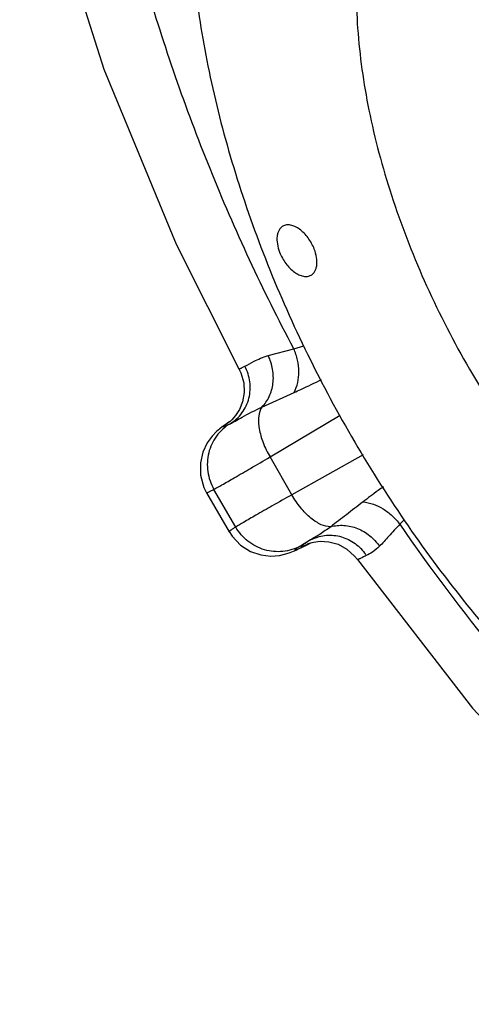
# Model space of a CAD drawing. Header units: inches. Extents: x 0 to 34, y 0 to 22.
# Tile 120 of 164: x 26 to 26.6, y 12.6 to 14. Entities that reach past the tile are written whole.
import ezdxf

# ---------------------------------------------------------------- set-up
doc = ezdxf.new("R2010")
doc.units = ezdxf.units.IN
doc.header["$LTSCALE"] = 1.87
doc.header["$MEASUREMENT"] = 0
doc.layers.get('0').update_dxf_attribs({"linetype": 'CONTINUOUS'})
doc.layers.add('3_ALL_AXES', color=7, linetype='CONTINUOUS')
doc.layers.add('7_ALL_FEATURES', color=7, linetype='CONTINUOUS')

msp = doc.modelspace()

# ---------------------------------------------------------------- linework, layer by layer
at = {"color": 7, "linetype": 'Continuous'}
for p, q in [((26.3481, 13.5441), (26.3835, 13.5535)), ((26.3835, 13.5535), (26.3973, 13.5576)), ((26.3393, 13.4728), (26.384, 13.4931)), ((26.2952, 13.4527), (26.2948, 13.4525)), ((26.3506, 13.4038), (26.4478, 13.4616)), ((26.3808, 13.3515), (26.3506, 13.4038)), ((26.4793, 13.4068), (26.3808, 13.3515)), ((26.3031, 13.3068), (26.273, 13.3589)), ((26.2629, 13.3543), (26.2941, 13.3003)), ((26.4066, 13.2889), (26.3926, 13.2805)), ((26.3959, 13.2793), (26.4015, 13.282)), ((26.4015, 13.282), (26.408, 13.2853))]:
    msp.add_line(p, q, dxfattribs=at)
for points in [[(26.0045, 14.3579), (26.0412, 14.192), (26.1206, 13.9405), (26.2206, 13.6983), (26.3076, 13.5257)], [(26.3076, 13.5257), (26.3102, 13.5203), (26.3142, 13.5065), (26.3148, 13.4928), (26.3125, 13.4802), (26.3082, 13.4695), (26.3028, 13.461)], [(26.2952, 13.4528), (26.292, 13.4506), (26.2881, 13.4479), (26.2846, 13.4454), (26.2811, 13.4426), (26.2767, 13.439), (26.2707, 13.4328), (26.2637, 13.4232), (26.2577, 13.4106), (26.2543, 13.3955), (26.2545, 13.3787), (26.2593, 13.3616), (26.2629, 13.3543)], [(26.3028, 13.461), (26.2979, 13.4553), (26.2949, 13.4525), (26.2941, 13.4518)], [(26.2941, 13.3004), (26.2982, 13.2941), (26.31, 13.2817), (26.3238, 13.273), (26.3381, 13.2681), (26.3517, 13.2666), (26.3635, 13.2674), (26.3726, 13.2695), (26.3785, 13.2715), (26.3829, 13.2732), (26.3869, 13.275), (26.3911, 13.277), (26.3959, 13.2793)], [(26.4031, 13.2838), (26.4027, 13.2836), (26.403, 13.2837), (26.4051, 13.2845), (26.4105, 13.2859), (26.42, 13.2871)], [(26.42, 13.2871), (26.432, 13.2864), (26.4447, 13.2829), (26.4568, 13.2763), (26.4676, 13.2666), (26.4714, 13.2617)], [(26.4714, 13.2617), (26.6305, 13.0562), (26.7977, 12.8782), (26.9771, 12.7217), (27.0864, 12.6461)]]:
    msp.add_lwpolyline(points, dxfattribs=at)
for centre, radius, start, end in [((26.7761, 13.077), 0.3393, 134.9857, 136.4792), ((28.5503, 14.691), 2.4468, 214.3438, 219.5584), ((25.9593, 14.1816), 1.0023, 296.3786, 296.5375), ((26.4316, 13.2339), 0.062, 32.6498, 36.5493)]:
    msp.add_arc(centre, radius, start, end, dxfattribs=at)
for points, knots in [([(26.3835, 13.5535), (26.3406, 13.6345), (26.2638, 13.8002), (26.1894, 14.0147), (26.1438, 14.1873), (26.1171, 14.3151), (26.0976, 14.441), (26.0894, 14.5244), (26.0866, 14.5655)], [0, 0, 0, 0, 0.259005, 0.514848, 0.64032, 0.763378, 0.883453, 1, 1, 1, 1]), ([(26.384, 13.4931), (26.3886, 13.5017), (26.3916, 13.5175), (26.3891, 13.538), (26.3857, 13.5485), (26.3835, 13.5535)], [0, 0, 0, 0, 0.473887, 0.734881, 1, 1, 1, 1]), ([(26.3157, 13.5294), (26.32, 13.5316), (26.327, 13.5357), (26.3378, 13.5407), (26.3444, 13.5431), (26.3481, 13.5441)], [0, 0, 0, 0, 0.406259, 0.679692, 1, 1, 1, 1]), ([(26.3393, 13.4728), (26.3435, 13.477), (26.3506, 13.4873), (26.3557, 13.5057), (26.3551, 13.5254), (26.351, 13.5381), (26.3481, 13.5441)], [0, 0, 0, 0, 0.233924, 0.480898, 0.738433, 1, 1, 1, 1]), ([(26.2954, 13.4498), (26.3017, 13.4536), (26.3131, 13.4639), (26.3228, 13.4847), (26.3242, 13.5079), (26.3193, 13.5227), (26.3157, 13.5294)], [0, 0, 0, 0, 0.246566, 0.495234, 0.746669, 1, 1, 1, 1]), ([(26.3076, 13.5257), (26.3076, 13.5257), (26.3079, 13.5256), (26.3083, 13.5258), (26.309, 13.526), (26.3098, 13.5264), (26.311, 13.5269), (26.313, 13.5279), (26.3146, 13.5287), (26.3157, 13.5294)], [0, 0, 0, 0, 0.02197, 0.070683, 0.149353, 0.258481, 0.398165, 0.568379, 1, 1, 1, 1]), ([(26.384, 13.4931), (26.3871, 13.4945), (26.3998, 13.5003), (26.4124, 13.5063), (26.4218, 13.5111)], [0, 0, 0, 0, 0.244209, 1, 1, 1, 1]), ([(26.2954, 13.4498), (26.2977, 13.451), (26.3032, 13.454), (26.3177, 13.4621), (26.33, 13.4686), (26.3393, 13.4728)], [0, 0, 0, 0, 0.157844, 0.382749, 1, 1, 1, 1]), ([(26.3393, 13.4728), (26.3368, 13.4691), (26.3348, 13.4619), (26.3346, 13.4517), (26.3359, 13.4393), (26.3407, 13.4228), (26.3469, 13.4101), (26.3506, 13.4038)], [0, 0, 0, 0, 0.184516, 0.295765, 0.419439, 0.697339, 1, 1, 1, 1]), ([(26.2954, 13.4498), (26.2881, 13.4454), (26.2752, 13.4336), (26.2641, 13.4097), (26.2629, 13.3833), (26.2687, 13.3665), (26.273, 13.3589)], [0, 0, 0, 0, 0.246963, 0.495781, 0.747073, 1, 1, 1, 1]), ([(26.2948, 13.4525), (26.2936, 13.4516), (26.2918, 13.4503), (26.2896, 13.4488), (26.2884, 13.4478), (26.2874, 13.4471), (26.2868, 13.4465), (26.2864, 13.4461), (26.2862, 13.4459), (26.2862, 13.4457), (26.2863, 13.4456), (26.2864, 13.4456), (26.2866, 13.4457), (26.2869, 13.4457), (26.2872, 13.4458), (26.2878, 13.4461), (26.2887, 13.4464), (26.29, 13.447), (26.2915, 13.4478), (26.2934, 13.4487), (26.2947, 13.4494), (26.2954, 13.4498)], [0, 0, 0, 0, 0.220804, 0.308576, 0.381138, 0.438418, 0.480428, 0.507387, 0.515483, 0.520534, 0.524451, 0.530373, 0.539574, 0.552379, 0.568898, 0.589174, 0.641068, 0.708122, 0.790328, 0.887639, 1, 1, 1, 1]), ([(26.273, 13.3589), (26.2767, 13.3609), (26.2861, 13.3662), (26.3029, 13.3759), (26.3251, 13.3888), (26.3416, 13.3985), (26.3506, 13.4038)], [0, 0, 0, 0, 0.139826, 0.359749, 0.650524, 1, 1, 1, 1]), ([(26.2629, 13.3543), (26.263, 13.3542), (26.2633, 13.3543), (26.2638, 13.3544), (26.2646, 13.3547), (26.2657, 13.3552), (26.2672, 13.3559), (26.2696, 13.3571), (26.2716, 13.3582), (26.273, 13.3589)], [0, 0, 0, 0, 0.020699, 0.069267, 0.148118, 0.257544, 0.397543, 0.568032, 1, 1, 1, 1]), ([(26.5074, 13.3625), (26.505, 13.3608), (26.4954, 13.354), (26.4861, 13.3469), (26.4792, 13.3416)], [0, 0, 0, 0, 0.254909, 1, 1, 1, 1]), ([(26.3808, 13.3515), (26.3717, 13.3464), (26.3551, 13.337), (26.3328, 13.3242), (26.316, 13.3144), (26.3067, 13.309), (26.3031, 13.3068)], [0, 0, 0, 0, 0.349459, 0.640242, 0.860178, 1, 1, 1, 1]), ([(26.4345, 13.3072), (26.4301, 13.307), (26.4229, 13.309), (26.414, 13.3139), (26.404, 13.3212), (26.3922, 13.3336), (26.3844, 13.3452), (26.3808, 13.3515)], [0, 0, 0, 0, 0.18529, 0.296786, 0.420539, 0.698107, 1, 1, 1, 1]), ([(26.4792, 13.3416), (26.4715, 13.3357), (26.4567, 13.3241), (26.4418, 13.3126), (26.4345, 13.3072)], [0, 0, 0, 0, 0.517797, 1, 1, 1, 1]), ([(26.4792, 13.3416), (26.4889, 13.3407), (26.5036, 13.3352), (26.5198, 13.3228), (26.5269, 13.3149), (26.5301, 13.3106)], [0, 0, 0, 0, 0.481475, 0.740427, 1, 1, 1, 1]), ([(26.3031, 13.3068), (26.3018, 13.3059), (26.2999, 13.3047), (26.2976, 13.3032), (26.2963, 13.3023), (26.2953, 13.3016), (26.2946, 13.301), (26.2942, 13.3007), (26.294, 13.3004), (26.2941, 13.3004)], [0, 0, 0, 0, 0.431985, 0.602479, 0.742479, 0.851901, 0.930744, 0.9793, 1, 1, 1, 1]), ([(26.3926, 13.2805), (26.3852, 13.2765), (26.3685, 13.2713), (26.3424, 13.2738), (26.3191, 13.2859), (26.3075, 13.2993), (26.3031, 13.3068)], [0, 0, 0, 0, 0.246936, 0.495779, 0.747079, 1, 1, 1, 1]), ([(26.4345, 13.3072), (26.4296, 13.3035), (26.4204, 13.2972), (26.4109, 13.2914), (26.4066, 13.2889)], [0, 0, 0, 0, 0.553516, 1, 1, 1, 1]), ([(26.4345, 13.3072), (26.4404, 13.3089), (26.4531, 13.3101), (26.472, 13.3056), (26.4891, 13.2955), (26.4982, 13.2856), (26.502, 13.2801)], [0, 0, 0, 0, 0.237827, 0.486051, 0.741995, 1, 1, 1, 1]), ([(26.5301, 13.3106), (26.5249, 13.3052), (26.5177, 13.2971), (26.5085, 13.2868), (26.5041, 13.2822), (26.502, 13.2801)], [0, 0, 0, 0, 0.542777, 0.783097, 1, 1, 1, 1]), ([(26.4066, 13.2889), (26.4126, 13.2921), (26.426, 13.2964), (26.4471, 13.2951), (26.4667, 13.2865), (26.4771, 13.2765), (26.4814, 13.2708)], [0, 0, 0, 0, 0.245054, 0.493055, 0.744876, 1, 1, 1, 1]), ([(26.3926, 13.2805), (26.3912, 13.2796), (26.3893, 13.2784), (26.3871, 13.2769), (26.3861, 13.2762), (26.3856, 13.2757), (26.3853, 13.2754), (26.3851, 13.2752), (26.385, 13.2751), (26.385, 13.2749), (26.3852, 13.2749), (26.3854, 13.2749), (26.3858, 13.275), (26.3862, 13.2751), (26.3867, 13.2753), (26.3874, 13.2755), (26.3884, 13.276), (26.39, 13.2766), (26.3921, 13.2776), (26.3947, 13.2788), (26.3989, 13.2808), (26.4023, 13.2824), (26.4046, 13.2836)], [0, 0, 0, 0, 0.159194, 0.21689, 0.259912, 0.275928, 0.288305, 0.297111, 0.302581, 0.305813, 0.310175, 0.317629, 0.32858, 0.343141, 0.361354, 0.383239, 0.408802, 0.470976, 0.547844, 0.639301, 0.745228, 1, 1, 1, 1]), ([(26.4066, 13.2889), (26.4056, 13.2883), (26.4038, 13.2871), (26.4013, 13.2855), (26.3991, 13.2841), (26.3972, 13.2829), (26.3958, 13.2819), (26.3948, 13.2812), (26.3942, 13.2807), (26.3939, 13.2804), (26.3936, 13.2802), (26.3935, 13.28), (26.3934, 13.2799), (26.3935, 13.2797), (26.3936, 13.2797), (26.394, 13.2798), (26.3947, 13.28), (26.3959, 13.2804), (26.3974, 13.281), (26.3992, 13.2818), (26.4014, 13.2829), (26.4031, 13.2836), (26.4039, 13.284)], [0, 0, 0, 0, 0.124494, 0.234265, 0.329189, 0.409165, 0.474131, 0.524045, 0.543362, 0.558934, 0.570801, 0.579066, 0.584084, 0.587497, 0.592782, 0.601399, 0.629708, 0.67323, 0.732074, 0.80622, 0.895567, 1, 1, 1, 1]), ([(26.502, 13.2801), (26.499, 13.2772), (26.4932, 13.2724), (26.4867, 13.2687), (26.4837, 13.2673)], [0, 0, 0, 0, 0.559443, 1, 1, 1, 1]), ([(26.4837, 13.2673), (26.4828, 13.2669), (26.481, 13.266), (26.4786, 13.2648), (26.4765, 13.2638), (26.4748, 13.263), (26.4735, 13.2625), (26.4728, 13.2621), (26.4723, 13.2619), (26.472, 13.2618), (26.4717, 13.2617), (26.4716, 13.2617), (26.4715, 13.2616), (26.4714, 13.2617)], [0, 0, 0, 0, 0.231494, 0.433, 0.604226, 0.744941, 0.854958, 0.898402, 0.934111, 0.962072, 0.982288, 0.994804, 1, 1, 1, 1])]:
    msp.add_open_spline(points, degree=3, knots=knots, dxfattribs=at)
at = {"layer": '3_ALL_AXES', "color": 7, "linetype": 'Continuous'}
for points, knots in [([(26.488, 14.1983), (26.4797, 14.1672), (26.4718, 14.1181), (26.4692, 14.0506), (26.4719, 13.9771), (26.4856, 13.881), (26.5169, 13.7639), (26.5623, 13.6462), (26.6205, 13.5314), (26.69, 13.4228), (26.7685, 13.3237), (26.8538, 13.2369), (26.9299, 13.1758), (26.9921, 13.1356), (27.038, 13.1106), (27.0837, 13.0903), (27.1287, 13.0749), (27.1728, 13.0645), (27.2157, 13.0592), (27.257, 13.0591), (27.2964, 13.0641), (27.3337, 13.0743), (27.3684, 13.0896), (27.4004, 13.1099), (27.4194, 13.1265), (27.4284, 13.1355)], [0, 0, 0, 0, 0.056303, 0.086553, 0.118146, 0.185, 0.256016, 0.329991, 0.405528, 0.481132, 0.555304, 0.626633, 0.693895, 0.725717, 0.756209, 0.785325, 0.813056, 0.839437, 0.864552, 0.88854, 0.911594, 0.933962, 0.955939, 0.977843, 1, 1, 1, 1]), ([(26.3683, 13.7232), (26.3672, 13.7226), (26.3652, 13.721), (26.3629, 13.7178), (26.3612, 13.7138), (26.3599, 13.7074), (26.3604, 13.6982), (26.3625, 13.6909), (26.3639, 13.6872)], [0, 0, 0, 0, 0.095085, 0.194971, 0.303374, 0.422378, 0.692958, 1, 1, 1, 1]), ([(26.4118, 13.6915), (26.4108, 13.6942), (26.4082, 13.6996), (26.4034, 13.7071), (26.3979, 13.7136), (26.3918, 13.719), (26.3855, 13.7228), (26.3793, 13.725), (26.3734, 13.7253), (26.3698, 13.7241), (26.3683, 13.7232)], [0, 0, 0, 0, 0.149426, 0.299777, 0.44554, 0.582213, 0.706146, 0.815652, 0.911939, 1, 1, 1, 1]), ([(26.3639, 13.6872), (26.365, 13.6844), (26.3675, 13.679), (26.3723, 13.6716), (26.3779, 13.665), (26.3839, 13.6597), (26.3902, 13.6559), (26.3964, 13.6537), (26.4024, 13.6534), (26.4059, 13.6546), (26.4074, 13.6555)], [0, 0, 0, 0, 0.149426, 0.299777, 0.44554, 0.582213, 0.706146, 0.815652, 0.911939, 1, 1, 1, 1]), ([(26.4074, 13.6555), (26.4085, 13.6561), (26.4105, 13.6577), (26.4129, 13.6609), (26.4145, 13.6649), (26.4158, 13.6713), (26.4153, 13.6805), (26.4133, 13.6877), (26.4118, 13.6915)], [0, 0, 0, 0, 0.095085, 0.194971, 0.303374, 0.422378, 0.692958, 1, 1, 1, 1])]:
    msp.add_open_spline(points, degree=3, knots=knots, dxfattribs=at)
at = {"layer": '7_ALL_FEATURES', "color": 7, "linetype": 'Continuous'}
for points, knots in [([(27.6011, 12.8586), (27.6153, 12.8716), (27.6423, 12.9002), (27.6768, 12.9495), (27.7057, 13.0052), (27.7288, 13.0669), (27.7458, 13.134), (27.7568, 13.206), (27.7616, 13.2824), (27.7603, 13.3625), (27.7527, 13.4457), (27.739, 13.5313), (27.7194, 13.6186), (27.685, 13.7375), (27.628, 13.8858), (27.5403, 14.0573), (27.4354, 14.2189), (27.3354, 14.3422), (27.2495, 14.4312), (27.1836, 14.4918), (27.1163, 14.5462), (27.048, 14.5942), (26.9793, 14.6352), (26.9108, 14.6691), (26.8429, 14.6954), (26.7763, 14.7139), (26.7114, 14.7246), (26.6488, 14.7272), (26.5889, 14.7217), (26.5507, 14.7126), (26.5324, 14.7066)], [0, 0, 0, 0, 0.02257, 0.045942, 0.070354, 0.096005, 0.123024, 0.151477, 0.18138, 0.212701, 0.245372, 0.279289, 0.314319, 0.350311, 0.424449, 0.500209, 0.575959, 0.650064, 0.686033, 0.721036, 0.75492, 0.787557, 0.818842, 0.848706, 0.877121, 0.904102, 0.929718, 0.9541, 0.977447, 1, 1, 1, 1]), ([(26.2645, 14.3914), (26.2559, 14.3586), (26.2433, 14.2893), (26.2376, 14.1802), (26.2442, 14.0641), (26.2632, 13.9429), (26.2943, 13.8184), (26.3368, 13.6927), (26.3901, 13.5679), (26.4533, 13.446), (26.5255, 13.3289), (26.6054, 13.2185), (26.6917, 13.1168), (26.7831, 13.0252), (26.878, 12.9453), (26.9749, 12.8785), (27.0724, 12.8257), (27.139, 12.7995), (27.1719, 12.7893)], [0, 0, 0, 0, 0.05134, 0.106455, 0.165217, 0.227303, 0.292234, 0.359418, 0.428179, 0.497786, 0.567477, 0.636491, 0.704087, 0.769574, 0.832339, 0.891875, 0.94782, 1, 1, 1, 1])]:
    msp.add_open_spline(points, degree=3, knots=knots, dxfattribs=at)

doc.saveas('drawing.dxf')
